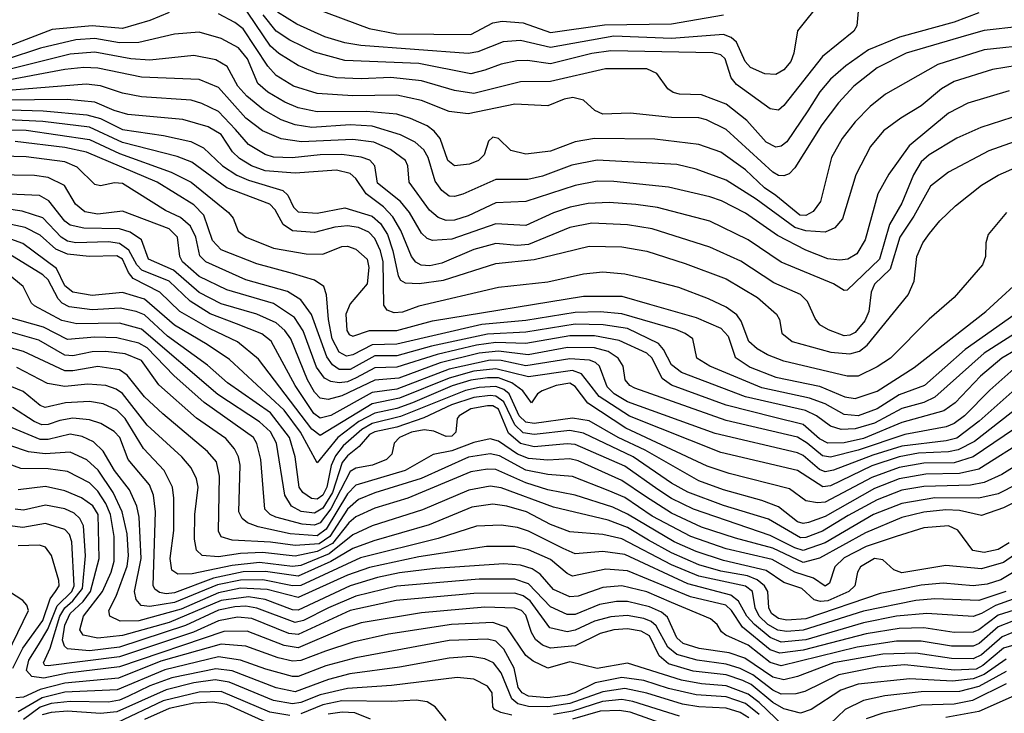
# Model space of a CAD drawing. Extents: x 997026 to 1115308, y 536381 to 619039.
# Tile 33 of 256: x 1015111 to 1018698, y 549311 to 551837. Entities that reach past the tile are written whole.
import ezdxf

# ---------------------------------------------------------------- set-up
doc = ezdxf.new("R2010")
doc.units = 0

msp = doc.modelspace()

# ---------------------------------------------------------------- linework, layer by layer
at = {"layer": '0CON20XD'}
for points in [[(1018605, 551862.5), (1018515, 551827.8), (1018316.5, 551773.5), (1018202.5, 551727.5), (1018120.2, 551669.8), (1018065, 551621.1), (1018025.7, 551575), (1017981.5, 551505), (1017905, 551392.7), (1017885, 551376.1), (1017865, 551373.2), (1017830.9, 551390.9), (1017759.8, 551469.8), (1017685, 551529.3), (1017595, 551564), (1017515, 551566), (1017492, 551572), (1017472.5, 551585), (1017431.4, 551641.4), (1017395, 551658.8), (1017245, 551658.1), (1017045, 551611.7), (1016935, 551611), (1016765, 551568.7), (1016695, 551579.8), (1016575.1, 551615.1), (1016462.7, 551627.3), (1016355, 551621.5), (1016265, 551625.2), (1016195, 551641.3), (1016125, 551670.4), (1016055, 551713.7), (1016025, 551741.5), (1015915, 551902.7)], [(1018032.9, 551907.1), (1017945, 551796.9), (1017931, 551715), (1017919.8, 551685), (1017895, 551655.3), (1017865, 551637.9), (1017825, 551640), (1017773.4, 551663.4), (1017754.1, 551685), (1017722.3, 551755), (1017702.7, 551772.7), (1017675, 551783), (1017485, 551768.3), (1017275, 551776.8), (1017045, 551735.7), (1016935, 551762), (1016872.7, 551757.3), (1016780.1, 551719.9), (1016745, 551714.5), (1016353.5, 551743.5), (1016295, 551753.2), (1016222.5, 551775), (1016120.8, 551820.8), (1016050.5, 551865)], [(1015655, 551863.5), (1015585.4, 551834.6), (1015485, 551805.1), (1015374.7, 551815.3), (1015228.8, 551801.2), (1015055, 551734.4), (1014936, 551716), (1014923.8, 551725), (1014903.1, 551795), (1014867.1, 551837.1), (1014815, 551873.2)], [(1018755, 551812.1), (1018625, 551797.5), (1018559.8, 551779.8), (1018340.5, 551715), (1018235, 551662.5), (1018150, 551595), (1018094.2, 551535), (1018032.9, 551455), (1017935, 551297.8), (1017914.2, 551275.8), (1017895, 551268.2), (1017875, 551270), (1017855, 551281.6), (1017685, 551437.6), (1017612.6, 551472.6), (1017585, 551479.3), (1017485, 551480.7), (1017335, 551496.5), (1017235, 551493.8), (1017206.4, 551506.4), (1017164.8, 551544.8), (1017125.7, 551554.3), (1017095, 551548), (1017035, 551523.1), (1016915, 551529.8), (1016745, 551493.9), (1016675, 551502.9), (1016575, 551542.5), (1016485, 551562.3), (1016325, 551560.4), (1016195, 551568.2), (1016108.2, 551595), (1016045, 551633.8), (1016015, 551668.4), (1015925, 551803.5), (1015895, 551827), (1015835, 551858.4)], [(1018165, 551868), (1018160, 551815), (1018149.5, 551795), (1018035, 551703.4), (1017895, 551525.4), (1017875, 551507.9), (1017845, 551513.1), (1017721.7, 551601.7), (1017703.1, 551625), (1017680.5, 551695), (1017665, 551708.9), (1017636.5, 551716.5), (1017265, 551723.7), (1017195.6, 551714.4), (1017045, 551676.7), (1016961.3, 551688.7), (1016922.5, 551687.5), (1016865, 551675.6), (1016805, 551654), (1016755, 551639.6), (1016565, 551678.2), (1016295, 551688.4), (1016185, 551719.3), (1016095, 551762.3), (1016045, 551795.2), (1015997.3, 551855)], [(1016185, 551879.4), (1016384.3, 551805), (1016485, 551786.2), (1016755, 551783.7), (1016834.6, 551825.4), (1016868.3, 551831.7), (1016945, 551825.4), (1017045, 551790.8), (1017241.4, 551818.6), (1017485, 551822.2), (1017675, 551854.8)], [(1018805, 551746.5), (1018625, 551728.1), (1018455.5, 551674.5), (1018265, 551566.6), (1018208.6, 551521.4), (1018154, 551465), (1018107.1, 551405), (1018068.4, 551335), (1018027.9, 551175), (1018001.4, 551138.6), (1017975, 551124.2), (1017953.2, 551125), (1017865, 551196.7), (1017823.7, 551225), (1017755, 551290.2), (1017665, 551354.8), (1017585, 551382.4), (1017425, 551401.7), (1017205, 551404.8), (1017135, 551392), (1017045, 551358.9), (1016955, 551348.1), (1016900.6, 551360.6), (1016855, 551404.2), (1016835, 551409.4), (1016818.6, 551395), (1016802.9, 551345), (1016782.9, 551325), (1016749.1, 551310.9), (1016695, 551305.3), (1016670.3, 551325), (1016643.1, 551405), (1016621.3, 551431.3), (1016595, 551450.7), (1016535, 551477.9), (1016485, 551492.7), (1016373.1, 551503.1), (1016195, 551501.6), (1016125, 551516.2), (1016076.6, 551536.6), (1016015, 551573), (1015978.7, 551605), (1015940.7, 551695), (1015908.1, 551735), (1015845, 551768.4), (1015765, 551792.2), (1015675, 551785.2), (1015545, 551754.8), (1015475, 551753.6), (1015385, 551769.2), (1015315, 551763.4), (1015186.8, 551733.2), (1014935, 551651.1)], [(1018745, 551670.2), (1018655, 551656.5), (1018515, 551612.6), (1018469.6, 551585), (1018395, 551524.1), (1018320.9, 551479.1), (1018257.5, 551432.5), (1018210.7, 551375), (1018157.2, 551272.8), (1018108.1, 551111.9), (1018080.2, 551079.8), (1018045, 551063.3), (1017975, 551068.5), (1017935, 551080), (1017793.5, 551183.5), (1017685, 551253), (1017575, 551292.6), (1017505, 551310), (1017215, 551325.6), (1017122, 551308), (1017015, 551267), (1016962.5, 551255), (1016845, 551254.8), (1016725, 551201.9), (1016695, 551192.8), (1016675, 551194.7), (1016649.3, 551215), (1016625, 551249.6), (1016598.4, 551335), (1016582.9, 551362.9), (1016551.2, 551391.2), (1016498, 551418), (1016395, 551449.5), (1016315, 551454.1), (1016175.1, 551445.1), (1016115, 551454.5), (1016063.2, 551473.2), (1015998.9, 551508.9), (1015938.8, 551558.8), (1015905.5, 551595), (1015866.3, 551666.3), (1015825, 551691.6), (1015745, 551706.5), (1015585, 551690.3), (1015515.5, 551694.5), (1015385, 551719.1), (1015295, 551711.6), (1015017.1, 551642.9)], [(1018715, 551578.3), (1018565, 551533.1), (1018495, 551497.4), (1018351.8, 551378.2), (1018276.7, 551275), (1018237.2, 551202.8), (1018191.2, 551035), (1018160, 550985), (1018128, 550965), (1018098.3, 550961.7), (1018055, 550966.7), (1017975, 550997.7), (1017871.5, 551051.5), (1017755, 551133), (1017667.8, 551177.8), (1017625, 551192.4), (1017475, 551227.3), (1017275, 551248.3), (1017215, 551249), (1017135, 551232.9), (1016955, 551174.8), (1016845, 551170.8), (1016745, 551122.9), (1016695, 551106.8), (1016665, 551105.5), (1016635, 551116.5), (1016604.1, 551144.1), (1016529.2, 551245), (1016524.7, 551305), (1016515.9, 551325), (1016461.3, 551365), (1016401.4, 551391.4), (1016325, 551400.6), (1016137.9, 551392.1), (1016063.7, 551403.7), (1015995, 551432), (1015935, 551478.7), (1015835, 551590.7), (1015765, 551619.6), (1015555, 551628.1), (1015395, 551660.9), (1015345, 551663), (1015275, 551655.4), (1015035, 551611)], [(1018725, 551481.6), (1018612.9, 551445), (1018525, 551406.4), (1018424.7, 551345), (1018395, 551319.2), (1018367.5, 551272.5), (1018325, 551169.2), (1018279.2, 551090.8), (1018242.6, 550965), (1018125, 550852.5), (1018115, 550850.8), (1018075.6, 550875.6), (1017885, 550954.3), (1017765, 551036.1), (1017625, 551103.8), (1017435, 551152.8), (1017355, 551163.7), (1017258.7, 551171.3), (1017182.4, 551167.6), (1017115.7, 551154.3), (1017055, 551133.3), (1016955, 551087.5), (1016845, 551093.3), (1016685, 551038), (1016615, 551033.2), (1016595, 551040.6), (1016575, 551059.3), (1016530.4, 551135), (1016497.7, 551175), (1016415, 551242), (1016404.1, 551305), (1016386.1, 551326.1), (1016355, 551336.8), (1016285, 551345.9), (1016205, 551345.6), (1016104, 551334), (1016035, 551336.2), (1016005, 551346.4), (1015945, 551383.2), (1015897.1, 551437.1), (1015835, 551502.6), (1015775, 551532.7), (1015735, 551544.8), (1015555, 551556.7), (1015485, 551569.4), (1015405, 551596.8), (1015352.7, 551602.7), (1015037.3, 551577.3)], [(1018775, 551407.5), (1018640.9, 551359.1), (1018495, 551282.4), (1018428.4, 551231.6), (1018368.5, 551121.5), (1018317.7, 551045), (1018281.7, 550928.3), (1018225.4, 550874.6), (1018212.8, 550845), (1018203.9, 550775), (1018189.2, 550740.8), (1018155, 550698.4), (1018135, 550688.1), (1018115, 550686.4), (1018057.1, 550707.1), (1018026.4, 550726.4), (1018009.4, 550749.4), (1017981, 550811), (1017955.8, 550835.8), (1017858.7, 550878.7), (1017738.4, 550958.4), (1017625, 551009.3), (1017415, 551075.6), (1017325, 551090.4), (1017195, 551096.7), (1017115, 551080.2), (1016965, 551018.6), (1016925, 551015.1), (1016845, 551021.8), (1016765, 551000), (1016649, 550951), (1016605, 550941), (1016573.6, 550943.6), (1016554.2, 550954.2), (1016538.1, 550975), (1016499.8, 551069.8), (1016469.7, 551119.7), (1016436, 551156), (1016373, 551203), (1016335, 551259), (1016315, 551276.6), (1016265, 551289.1), (1016115, 551278.4), (1016005, 551286.9), (1015955.9, 551305), (1015911.2, 551331.2), (1015886.4, 551356.4), (1015845, 551418.6), (1015797.5, 551447.5), (1015705, 551473.7), (1015505, 551492), (1015455, 551506.7), (1015385, 551536.4), (1015285, 551546.2), (1015044.7, 551544.7)], [(1015035, 551510), (1015195.9, 551505.9), (1015355, 551491.1), (1015405, 551477.5), (1015485, 551436.8), (1015635, 551416.1), (1015734.3, 551394.3), (1015780.5, 551370.5), (1015850.2, 551305), (1015901.5, 551271.5), (1015945, 551252.3), (1016070, 551215), (1016088.2, 551198.2), (1016109, 551155), (1016125, 551137.6), (1016195, 551132.2), (1016295, 551152.1), (1016395, 551122.3), (1016425.3, 551095.3), (1016450.4, 551055), (1016470.6, 550995), (1016490, 550905), (1016498.8, 550888.8), (1016515, 550879.1), (1016566, 550876), (1016655, 550888.2), (1016845, 550949.8), (1016985, 550963.3), (1017090.3, 550989.7), (1017185, 551012.4), (1017305, 551010.2), (1017395, 550994.8), (1017535, 550949), (1017685, 550893.9), (1017798.9, 550825), (1017868.5, 550765), (1017878.5, 550745), (1017887.5, 550695), (1017925, 550665.3), (1018066.3, 550626.3), (1018135, 550620.2), (1018169.9, 550630.1), (1018198, 550652), (1018348, 550835), (1018370, 550885), (1018378.6, 550975), (1018401.6, 551025), (1018425, 551058.5), (1018462.5, 551105), (1018520.3, 551159.7), (1018614.5, 551235), (1018675, 551270.8), (1018745, 551301.9)], [(1016258.8, 551081.2), (1016185, 551062.8), (1016105, 551067.9), (1016071.3, 551091.3), (1016041.5, 551145), (1016022.2, 551165), (1015865.4, 551225.4), (1015738.3, 551318.3), (1015685, 551338.5), (1015485, 551389.6), (1015365, 551446), (1015195, 551466.8), (1015045, 551473.4)], [(1015075, 551436.6), (1015135, 551434.7), (1015365, 551401.2), (1015475, 551350), (1015662.2, 551282.2), (1015735, 551245.2), (1015871.9, 551135), (1015888.6, 551115), (1015907, 551067), (1015935.6, 551045), (1016035, 551005.6), (1016154.5, 550984.5), (1016215, 550983.8), (1016285, 551010.9), (1016305, 551012.7), (1016335, 551002), (1016376.4, 550965), (1016382.6, 550935), (1016376.3, 550875), (1016315, 550802.3), (1016299.4, 550765), (1016302.2, 550705), (1016310.6, 550690.6), (1016324.8, 550684.8), (1016385, 550705.2), (1016485, 550705.4), (1016615, 550739.9), (1017165, 550830.3), (1017305, 550830.2), (1017405, 550800.8), (1017575, 550752.1), (1017665, 550713.9), (1017691.9, 550685), (1017717.7, 550607.7), (1017772, 550572), (1017865, 550535.2), (1018025, 550502.4), (1018116.3, 550463.7), (1018155, 550457), (1018235, 550484.1), (1018369.4, 550570.6), (1018630.7, 550775), (1018789.5, 550920.5)], [(1018815, 550819.2), (1018555, 550636.2), (1018406.5, 550505), (1018315, 550471.1), (1018235, 550419.4), (1018165, 550394.6), (1018115, 550399.3), (1018045, 550438.6), (1017988.3, 550458.3), (1017815, 550495.9), (1017624.6, 550575), (1017578.2, 550605), (1017562.7, 550675), (1017534.8, 550694.8), (1017501.5, 550708.5), (1017305, 550766), (1017225, 550773.6), (1017135, 550771.3), (1016955, 550742.2), (1016795, 550727.1), (1016485, 550655.6), (1016395, 550652.8), (1016325, 550616.1), (1016301.2, 550611.2), (1016275, 550626.6), (1016249.7, 550675), (1016236.5, 550745), (1016228.9, 550835), (1016218.5, 550865), (1016185, 550888.3), (1016105, 550913.3), (1015975, 550947.7), (1015845, 550998.5), (1015812.9, 551032.9), (1015781.5, 551125), (1015745, 551163.5), (1015611.3, 551245), (1015354.9, 551354.9), (1015275, 551372), (1015095, 551393.9)], [(1018779.1, 550720.9), (1018625, 550623.3), (1018445, 550461.9), (1018405, 550442.9), (1018325, 550421.4), (1018225, 550368), (1018155, 550346.7), (1018104.1, 550344.1), (1018065, 550356.8), (1018013.9, 550393.9), (1017973.4, 550413.4), (1017755, 550464.1), (1017522, 550552), (1017485, 550579.8), (1017456.5, 550636.5), (1017438.4, 550658.4), (1017325, 550712.1), (1017236.5, 550726.5), (1017135, 550728), (1016955, 550699.2), (1016815, 550692.4), (1016611.7, 550648.3), (1016485, 550613), (1016405, 550612.5), (1016315, 550563.8), (1016275, 550563.1), (1016250.1, 550580.1), (1016229.3, 550609.3), (1016173.6, 550763.6), (1016135, 550817.1), (1016087.1, 550847.1), (1015935, 550889.7), (1015789.1, 550955), (1015767.7, 550977.7), (1015753, 551045), (1015732.9, 551085), (1015696.8, 551116.8), (1015642.6, 551142.6), (1015485, 551240.9), (1015456.4, 551243.6), (1015405, 551232.2), (1015385, 551236.8), (1015320.8, 551300.8), (1015275, 551320), (1015135, 551338.2), (1015045, 551340.5)], [(1018838.6, 550691.4), (1018689.3, 550605), (1018611.2, 550538.8), (1018518.6, 550441.4), (1018477.8, 550412.2), (1018325, 550370.2), (1018185, 550312.5), (1018115, 550296), (1018055, 550294.9), (1018025, 550310.1), (1017965, 550363.1), (1017861.4, 550388.6), (1017685, 550433.8), (1017485.8, 550505.8), (1017450.9, 550530.9), (1017415, 550604.7), (1017395, 550622.3), (1017295, 550668.4), (1017205, 550685.5), (1017115, 550685.3), (1016955, 550657.5), (1016845, 550661.8), (1016775, 550652.1), (1016631.6, 550618.4), (1016485, 550571.4), (1016405, 550568.7), (1016337.3, 550532.7), (1016305, 550518.9), (1016275, 550514.6), (1016245, 550519.5), (1016221.6, 550531.6), (1016192.3, 550572.3), (1016143.5, 550703.5), (1016112.3, 550752.3), (1016035, 550804.2), (1015865, 550853.4), (1015765, 550902.3), (1015703.5, 550955), (1015693.8, 550975), (1015686.3, 551045), (1015655, 551075.5), (1015485, 551139.6), (1015395, 551129.1), (1015348.1, 551138.1), (1015314.7, 551165), (1015273.9, 551233.9), (1015215, 551262.8), (1015165, 551269.3), (1015015, 551271.9)], [(1018765.5, 550594.5), (1018645, 550488.1), (1018552.8, 550395), (1018515, 550366.1), (1018486, 550354), (1018335, 550326.4), (1018165, 550269.2), (1018065, 550244.1), (1018035, 550249.3), (1017979.7, 550295), (1017945, 550316.5), (1017685, 550377.3), (1017351.5, 550495), (1017333.2, 550505), (1017317.1, 550525), (1017309.3, 550575), (1017291.6, 550605), (1017255, 550628.7), (1017205, 550642.4), (1017106.4, 550643.6), (1016963.3, 550616.7), (1016855, 550629.7), (1016785, 550622.3), (1016642.6, 550587.4), (1016492, 550532), (1016405, 550524.7), (1016285, 550467.8), (1016234.4, 550454.4), (1016205, 550458.5), (1016185, 550480.2), (1016158.9, 550525), (1016099.1, 550675), (1016076.8, 550705), (1016045, 550733), (1015975.3, 550765.3), (1015845, 550802.3), (1015765, 550844.1), (1015670.7, 550925), (1015579.7, 550965), (1015554.2, 551035), (1015513.3, 551063.3), (1015475, 551076), (1015345, 551078.4), (1015295, 551088.5), (1015275, 551104), (1015217.4, 551177.4), (1015183.3, 551196.7), (1014935, 551207.8)], [(1018737.9, 550492.1), (1018606.7, 550375), (1018525, 550313.5), (1018486.6, 550303.4), (1018325, 550284.4), (1018218.6, 550251.4), (1018075, 550196.2), (1018045, 550190.9), (1018025, 550199), (1017965, 550249.9), (1017945, 550259.7), (1017645, 550330.6), (1017325, 550445.4), (1017276.7, 550475), (1017250.5, 550500.5), (1017222.6, 550575), (1017208.6, 550588.6), (1017187, 550597), (1017115, 550602.6), (1016955, 550576.3), (1016865, 550596.4), (1016825, 550597.3), (1016675.3, 550564.7), (1016485, 550491.9), (1016395, 550478.9), (1016245, 550395.4), (1016205, 550385.5), (1016183, 550403), (1016114.9, 550505), (1016026.9, 550666.9), (1015992.6, 550692.6), (1015900.2, 550729.8), (1015805, 550766), (1015731.8, 550811.8), (1015655, 550885.4), (1015555.6, 550925.6), (1015537.4, 550945), (1015508.4, 550998.4), (1015475, 551022.4), (1015435, 551027.7), (1015315, 551024.9), (1015285, 551030.5), (1015261.5, 551045), (1015195, 551115.9), (1015119.8, 551139.8), (1014935, 551166.8)], [(1018705.6, 551135), (1018638.9, 551055), (1018630.5, 551025), (1018629.5, 550975), (1018617.8, 550945), (1018515.5, 550825), (1018423.9, 550746.1), (1018282.9, 550605), (1018235, 550572.7), (1018165, 550539.2), (1018125, 550538.7), (1017895, 550593.4), (1017835, 550616.5), (1017797.9, 550637.9), (1017767.5, 550665), (1017739.2, 550739.2), (1017722.9, 550762.9), (1017685, 550790.8), (1017620.8, 550820.8), (1017512.2, 550862.2), (1017395, 550892.6), (1017315, 550910.2), (1017235, 550917.9), (1017165, 550910.2), (1017035, 550881.3), (1016855, 550862.4), (1016565, 550793.7), (1016505, 550772.5), (1016475, 550769.4), (1016449.8, 550779.8), (1016437.2, 550797.3), (1016435.3, 550955), (1016425.6, 550995.6), (1016405, 551039.8), (1016382.9, 551062.9), (1016345, 551080.4), (1016305, 551087), (1016258.8, 551081.2)], [(1018888.8, 550535), (1018684.4, 550375), (1018589, 550301), (1018529.8, 550270.2), (1018495, 550263.1), (1018385, 550257.9), (1018315, 550244.9), (1018215, 550211.8), (1018065, 550140), (1018036.2, 550136.2), (1017945, 550195.9), (1017665, 550261.5), (1017332.9, 550392.9), (1017221.6, 550465), (1017183.9, 550513.9), (1017157, 550547), (1017125, 550559.5), (1016965, 550537.1), (1016845, 550566), (1016765, 550557.2), (1016675, 550532.1), (1016495, 550459.3), (1016395, 550438.6), (1016205, 550322.6), (1016175, 550346.5), (1015981.1, 550601.1), (1015904.1, 550664.1), (1015805, 550711.5), (1015694.9, 550774.9), (1015621.1, 550845), (1015524.9, 550894.9), (1015507.1, 550917.1), (1015485.4, 550965), (1015465, 550977.4), (1015364.5, 550974.5), (1015285, 550983.3), (1015242.1, 551002.1), (1015185, 551052.7), (1015130.5, 551080.5), (1014938, 551122)], [(1018735, 550347.7), (1018585, 550244.9), (1018515, 550223.8), (1018405, 550221.9), (1018315, 550205.9), (1018215, 550169.5), (1018045, 550079.9), (1018017.1, 550077.1), (1017975.2, 550085.2), (1017915, 550128.3), (1017695, 550184.8), (1017615, 550211.5), (1017319.2, 550349.2), (1017180.9, 550440.9), (1017135, 550501.3), (1017115, 550513.4), (1017065.6, 550505), (1017014.3, 550485), (1016997.1, 550475), (1016975, 550442), (1016944.3, 550485), (1016904.1, 550514.1), (1016855, 550532.8), (1016815, 550533.3), (1016755, 550523.8), (1016686.7, 550503.3), (1016541.4, 550441.4), (1016485, 550421.6), (1016405, 550404.4), (1016346.2, 550373.8), (1016269.9, 550315), (1016195, 550223.3), (1016133.9, 550335), (1016074.9, 550415), (1015875, 550599.1), (1015794.4, 550654.4), (1015674.3, 550725), (1015565, 550819.3), (1015485, 550844.2), (1015375, 550832.9), (1015305, 550844.5), (1015275, 550867.6), (1015245, 550931.7), (1015122.7, 551022.7), (1015033.7, 551053.7)], [(1018786, 550314), (1018605, 550200.3), (1018535, 550184), (1018411.4, 550181.4), (1018314.8, 550165.2), (1018225, 550130.1), (1018045, 550027.6), (1017985, 550005.9), (1017965, 550002.4), (1017945, 550008.6), (1017875, 550063.4), (1017815, 550086.1), (1017674.9, 550124.9), (1017585, 550158.1), (1017389.7, 550269.7), (1017291.1, 550315), (1017186, 550376), (1017125, 550386), (1016985, 550366.7), (1016955, 550371.1), (1016930.8, 550395), (1016894.3, 550474.3), (1016875, 550490.3), (1016845, 550501.5), (1016785, 550497.3), (1016735, 550486.2), (1016498.2, 550391.8), (1016395, 550366.2), (1016356.8, 550345), (1016289.1, 550285), (1016260.9, 550249.1), (1016246, 550214), (1016229.8, 550135), (1016215, 550105.7), (1016195, 550090.5), (1016173.6, 550093.6), (1016142.5, 550115), (1016129.3, 550135), (1016114.9, 550244.9), (1016094.4, 550315), (1016025, 550405.5), (1015867.8, 550515), (1015795, 550579.6), (1015649, 550685), (1015565, 550762.2), (1015535, 550774.9), (1015476.9, 550786.9), (1015375, 550780), (1015291.6, 550791.6), (1015265.7, 550805), (1015250.6, 550820.6), (1015215, 550890.2), (1015195, 550908.1), (1015075, 550981.9)], [(1018837.5, 550272.5), (1018688.8, 550181.2), (1018625, 550152), (1018575, 550142.1), (1018405, 550137.6), (1018325, 550124.2), (1018235, 550088.6), (1018128.8, 550031.2), (1018035, 549973.9), (1017975, 549951.2), (1017955, 549950.6), (1017838.3, 550018.3), (1017675, 550067.7), (1017545, 550116.6), (1017485, 550149.3), (1017345.4, 550245.4), (1017165, 550331.1), (1017115, 550341.2), (1016985, 550326.1), (1016945, 550332.6), (1016915, 550361.8), (1016875, 550444.9), (1016845.9, 550465.9), (1016825, 550468.7), (1016765, 550460.7), (1016684.1, 550434.1), (1016583.1, 550386.9), (1016485, 550353.7), (1016405, 550336.5), (1016385, 550325.9), (1016347.7, 550282.3), (1016305, 550248.5), (1016285.2, 550224.8), (1016249.9, 550115), (1016215, 550058.4), (1016185, 550040.5), (1016136.6, 550046.6), (1016101.6, 550065), (1016076.5, 550105), (1016046.9, 550295), (1016025, 550336.7), (1015985, 550372.8), (1015832.2, 550472.2), (1015555, 550710.6), (1015475, 550732.2), (1015319.4, 550729.4), (1015265, 550741.5), (1015165.3, 550795.3), (1015154.4, 550805), (1015123.6, 550865), (1015055, 550921)], [(1018744.7, 550145), (1018675, 550110.9), (1018605, 550094.1), (1018445, 550095.8), (1018325, 550075.6), (1018221.8, 550035), (1018045, 549932.2), (1017965, 549904.5), (1017935, 549913.2), (1017845, 549959.1), (1017565, 550054.1), (1017485, 550093.6), (1017435.7, 550125.8), (1017315, 550211.5), (1017135, 550289.6), (1017105, 550293), (1016985, 550281.9), (1016935, 550293.2), (1016891.6, 550331.6), (1016855, 550418.9), (1016835, 550430.8), (1016815, 550431.3), (1016755, 550419.7), (1016711.4, 550395), (1016704.7, 550384.7), (1016700.3, 550335), (1016685, 550320.7), (1016665, 550319.3), (1016619.1, 550339.1), (1016585, 550343.7), (1016538.7, 550335), (1016494.1, 550315), (1016475.4, 550295), (1016467.1, 550255), (1016447.5, 550235), (1016395.6, 550214.4), (1016335, 550203.9), (1016315, 550192.3), (1016245, 550055.8), (1016205.6, 550004.4), (1016185, 549996), (1016139.9, 549999.9), (1016044.6, 550025), (1016023.4, 550035), (1016004.1, 550055), (1015989.1, 550235), (1015975, 550293.1), (1015963, 550315), (1015783.1, 550443.1), (1015671.9, 550541.9), (1015575, 550642.2), (1015545, 550659.5), (1015465, 550678.2), (1015385, 550680.9), (1015285, 550673), (1015197.3, 550717.3), (1015072.1, 550752.1)], [(1018818.8, 550121.2), (1018695, 550058.8), (1018615, 550031.1), (1018535, 550049.7), (1018485, 550052.5), (1018405, 550044.1), (1018325, 550023.7), (1018191.9, 549968.1), (1018025, 549876.4), (1017965, 549860.4), (1017855, 549912.7), (1017718.6, 549948.6), (1017595, 549989.3), (1017485, 550040.5), (1017390.7, 550100.8), (1017305, 550158.7), (1017145, 550230), (1017115, 550237.7), (1017035, 550233), (1016965, 550238.7), (1016924.5, 550254.5), (1016855, 550302.1), (1016825, 550310.5), (1016765, 550297.4), (1016685, 550267.4), (1016616.8, 550253.2), (1016515.3, 550195), (1016335, 550142.1), (1016305, 550110.4), (1016227.8, 549982.2), (1016195, 549957.2), (1016096.7, 549965), (1015980.1, 549990.1), (1015941.1, 550005), (1015921.1, 550021.1), (1015908.9, 550045), (1015914, 550215), (1015908.5, 550245), (1015894, 550274), (1015861.5, 550311.5), (1015755, 550386.5), (1015617.9, 550507.9), (1015555, 550595.6), (1015495, 550619.7), (1015425, 550628.5), (1015375, 550627.8), (1015305, 550612.9), (1015275, 550615.5), (1015180.5, 550670.5), (1015045, 550708.4)], [(1018715, 549931.7), (1018675, 549907.5), (1018625, 549897.1), (1018583.7, 549903.7), (1018528.3, 549978.3), (1018495, 549993.8), (1018405, 549986), (1018303.5, 549955), (1018195, 549918.1), (1018115, 549877.7), (1018080.6, 549845), (1018061.5, 549785), (1018045, 549774.2), (1018002.8, 549802.8), (1017935, 549824.9), (1017851.7, 549871.7), (1017685, 549909.9), (1017555.8, 549955), (1017415, 550029.2), (1017315, 550097), (1017255, 550122.6), (1017125, 550173.5), (1017035, 550180.5), (1016955, 550196.4), (1016858.6, 550248.6), (1016825, 550256.2), (1016746.5, 550243.5), (1016573.3, 550166.7), (1016405, 550114.6), (1016345, 550089.7), (1016305, 550055.1), (1016240.3, 549955), (1016201.4, 549928.6), (1016115, 549921.6), (1016025, 549934.9), (1015885, 549941.3), (1015845, 549953.4), (1015834.8, 549974.8), (1015839, 550175), (1015827.5, 550227.5), (1015794.7, 550265), (1015632.2, 550402.2), (1015565, 550463.9), (1015502.6, 550542.6), (1015475, 550561.9), (1015395, 550573.9), (1015305, 550557.8), (1015275, 550558.2), (1015125, 550628.6), (1014958.5, 550675)], [(1018775, 549916.2), (1018695, 549860.3), (1018615, 549837.3), (1018485, 549849.2), (1018325, 549822.7), (1018295, 549833), (1018255, 549869.6), (1018225, 549874.4), (1018174.1, 549845), (1018163.1, 549825), (1018153.1, 549775), (1018131.9, 549755), (1018055, 549720.6), (1018028.3, 549718.3), (1018005, 549724.8), (1017960.6, 549765), (1017895, 549787.9), (1017830.5, 549830.5), (1017675, 549867.3), (1017575, 549900.3), (1017495, 549936), (1017325, 550036.7), (1017271.9, 550061.9), (1017135, 550106.1), (1017035, 550125.1), (1016955, 550149.9), (1016845, 550198.4), (1016815, 550200.3), (1016755, 550190), (1016525.3, 550094.7), (1016405, 550058), (1016335, 550026.3), (1016310.5, 550005), (1016250, 549930), (1016195, 549899.7), (1016115, 549883), (1015995, 549896.8), (1015915, 549893.3), (1015835, 549881.3), (1015775.7, 549885.7), (1015755.4, 549905), (1015747.7, 549945), (1015748.8, 550035), (1015761.3, 550135), (1015755.2, 550165.2), (1015735.5, 550205.5), (1015701.9, 550245), (1015575, 550360.2), (1015485, 550476.3), (1015462, 550492), (1015425, 550504.8), (1015359.4, 550509.4), (1015275, 550501.3), (1015212.5, 550512.5), (1015100.1, 550570.1)], [(1018795, 549863), (1018685, 549796.6), (1018635, 549781.8), (1018585, 549775.7), (1018475, 549785.1), (1018395, 549778.2), (1018245, 549747.1), (1017975, 549654.5), (1017905, 549649.9), (1017875, 549655.9), (1017849.5, 549675), (1017840.1, 549695), (1017836.1, 549755), (1017824.8, 549775), (1017797.6, 549797.6), (1017762.1, 549812.1), (1017665, 549828.6), (1017585, 549852.1), (1017485, 549895.8), (1017401.5, 549941.5), (1017325, 549987.8), (1017255, 550014), (1017055, 550061.2), (1016865, 550132), (1016825, 550137.7), (1016746.6, 550123.4), (1016578.1, 550051.9), (1016395, 549994.2), (1016325, 549960.7), (1016238.3, 549891.7), (1016135, 549849.7), (1016105, 549845.6), (1015985, 549860.5), (1015885, 549849.7), (1015739, 549819), (1015687.6, 549817.6), (1015665, 549832.1), (1015658.9, 549875), (1015672.6, 549977.4), (1015672.8, 550095), (1015667, 550135), (1015637.2, 550195), (1015561.9, 550275), (1015495.5, 550385), (1015465, 550415.6), (1015415, 550437.7), (1015365, 550446.1), (1015278.1, 550441.9), (1015204, 550425), (1015185, 550432.5), (1015123.1, 550483.1), (1015055, 550511.5)], [(1018703.2, 549755), (1018605, 549722.2), (1018445, 549727.9), (1018375, 549721.9), (1018185, 549682.7), (1017965, 549613.2), (1017905, 549608.9), (1017873.3, 549613.3), (1017836.3, 549635), (1017804.4, 549665), (1017789.7, 549695), (1017780.5, 549755), (1017755, 549774.6), (1017585, 549809.9), (1017485, 549851.3), (1017305, 549946.2), (1017235, 549962.4), (1017115, 549971.7), (1017045, 549999), (1016956.8, 550045), (1016885, 550066), (1016835, 550072.2), (1016757.7, 550062.3), (1016602.1, 549997.9), (1016400.5, 549939.5), (1016325, 549911.6), (1016245, 549864.1), (1016125, 549811), (1016006.9, 549826.9), (1015925, 549825.7), (1015816.6, 549803.4), (1015675, 549749.7), (1015645, 549746.2), (1015620.8, 549750.8), (1015602.9, 549762.9), (1015597, 549777), (1015605.5, 550045), (1015598.4, 550105), (1015583.6, 550143.6), (1015506.6, 550235), (1015475.6, 550315), (1015455, 550337.4), (1015406.7, 550366.7), (1015365, 550379.8), (1015305, 550385.7), (1015257.7, 550377.7), (1015215, 550362.9), (1015192.1, 550362.1), (1015163.5, 550373.5), (1015085, 550424.4)], [(1018795, 549749.4), (1018666, 549704), (1018614.3, 549675), (1018584, 549664), (1018415, 549674.1), (1018305, 549664.2), (1018185, 549640.1), (1017975, 549578.7), (1017885, 549570.1), (1017845, 549587), (1017787.3, 549635), (1017759.7, 549665), (1017729.9, 549719.9), (1017701.1, 549741.1), (1017545, 549782.8), (1017315, 549889.7), (1017235, 549900.8), (1017135, 549891.9), (1017090.8, 549910.8), (1016965, 549974.1), (1016925, 549987.4), (1016865, 549996), (1016775, 549992.2), (1016635, 549947.2), (1016352.7, 549877.3), (1016135, 549776.6), (1016105, 549774.9), (1015996.5, 549796.5), (1015915, 549795.6), (1015831.6, 549778.4), (1015674.9, 549714.9), (1015585, 549700), (1015553.2, 549703.2), (1015535.2, 549725.2), (1015528.7, 549755), (1015553.9, 549875), (1015545.7, 550025), (1015537.5, 550065), (1015511.5, 550125), (1015456.7, 550195), (1015415, 550265.9), (1015379.7, 550299.7), (1015339, 550319), (1015295, 550328.1), (1015215, 550307.9), (1015185, 550307.9), (1014995, 550386.8)], [(1018753.2, 549693.2), (1018675, 549668.9), (1018605, 549614.9), (1018585, 549606.8), (1018515, 549605.1), (1018405, 549621.8), (1018315, 549620), (1018195, 549600.5), (1017965, 549540.8), (1017879.5, 549529.5), (1017845, 549542.6), (1017744.6, 549624.6), (1017704.6, 549685), (1017683, 549705), (1017555, 549735.1), (1017325, 549830.3), (1017246.2, 549836.2), (1017125, 549810.7), (1017105, 549819.8), (1017045, 549871), (1016965, 549906.8), (1016915, 549918.8), (1016812, 549918), (1016565, 549880.9), (1016385, 549842.4), (1016305, 549814.7), (1016125, 549732.4), (1016011.9, 549761.9), (1015915, 549766.7), (1015835, 549749.8), (1015699.3, 549690.7), (1015545, 549647.5), (1015476.5, 549646.5), (1015439.7, 549665), (1015435.2, 549685), (1015462.8, 549737.2), (1015502.8, 549847.2), (1015507.4, 549885), (1015503, 549965), (1015483.9, 550045), (1015451.4, 550115), (1015396.9, 550196.9), (1015355, 550234.4), (1015295, 550261.7), (1015203.8, 550256.2), (1015143.6, 550263.6), (1014945, 550330)], [(1018725, 549645.9), (1018675, 549625.6), (1018606.7, 549565), (1018585, 549555.6), (1018505, 549555.4), (1018395, 549574), (1018305, 549573.8), (1018162, 549552), (1017885, 549483.7), (1017845, 549495.6), (1017765, 549558.6), (1017683.5, 549595), (1017667.3, 549607.3), (1017652, 549635), (1017628, 549655), (1017485.1, 549715.1), (1017395, 549752.8), (1017305, 549775.2), (1017235, 549768.7), (1017145, 549737.4), (1017114.6, 549734.6), (1017055, 549762.3), (1017007.4, 549817.4), (1016977.6, 549837.6), (1016935, 549851.1), (1016875, 549855.5), (1016625, 549838.1), (1016495, 549822.1), (1016415, 549805.6), (1016315, 549775.1), (1016125, 549686.5), (1016105, 549687.8), (1016005.7, 549725.7), (1015944.7, 549735.3), (1015845, 549721.6), (1015655, 549642.3), (1015485, 549594.7), (1015395, 549585.2), (1015342.5, 549595), (1015330.3, 549615), (1015343.2, 549665), (1015412.6, 549755), (1015444.3, 549825), (1015455.4, 549865), (1015455.6, 549955), (1015441.6, 550035), (1015424.9, 550075), (1015395, 550120.2), (1015365, 550150.2), (1015285, 550192), (1015215, 550200.9), (1015115, 550202.1), (1014975, 550253.4)], [(1018725, 549604.3), (1018690, 549590), (1018615, 549524.2), (1018585, 549509.7), (1018505, 549510.8), (1018375, 549530.2), (1018255.8, 549525.8), (1018075, 549494.2), (1017944.5, 549445), (1017895, 549432.6), (1017855, 549442.7), (1017752.3, 549512.3), (1017695, 549531.5), (1017586.7, 549546.7), (1017528.2, 549565), (1017505, 549585.9), (1017471.1, 549661.1), (1017448.9, 549678.9), (1017405, 549698.5), (1017325, 549717.6), (1017285, 549717.6), (1017223.4, 549706.7), (1017135, 549670.6), (1017105, 549670.6), (1017045, 549698.6), (1016965, 549782.7), (1016915, 549799.7), (1016785, 549799.1), (1016485, 549774.2), (1016335, 549737.6), (1016236.5, 549695), (1016145, 549648.9), (1016115, 549641.8), (1015975, 549694.3), (1015935, 549701.1), (1015895, 549699), (1015835, 549686.6), (1015715, 549630.9), (1015475, 549551.8), (1015365, 549538.7), (1015285.5, 549545.5), (1015274.6, 549555), (1015266.9, 549576.9), (1015275, 549631.7), (1015295.3, 549675), (1015341.6, 549718.4), (1015369, 549755), (1015400, 549875), (1015397.4, 550035), (1015377, 550067), (1015335.8, 550095.8), (1015275, 550121), (1015205, 550137.2), (1015105, 550125.2)], [(1018784.1, 549574.1), (1018695, 549547.8), (1018620.1, 549485), (1018595, 549471.6), (1018515, 549467.9), (1018335, 549487.4), (1018235, 549479.6), (1018095, 549450.7), (1017970.9, 549390.9), (1017938.5, 549381.5), (1017885, 549381.2), (1017855, 549395.6), (1017781.5, 549451.5), (1017735, 549473.7), (1017685, 549490.3), (1017578.9, 549505), (1017505.2, 549525.2), (1017472.3, 549552.3), (1017429.6, 549629.6), (1017411.7, 549645), (1017385, 549655.8), (1017323.4, 549666.6), (1017265, 549662.1), (1017205, 549646.2), (1017135, 549613.2), (1017105, 549607.9), (1017042.1, 549622.1), (1016970.5, 549720.5), (1016945, 549738.8), (1016915, 549748), (1016765, 549747), (1016481.9, 549721.9), (1016315, 549685.6), (1016125, 549597.4), (1016091.3, 549601.3), (1015956.4, 549656.4), (1015905, 549661.5), (1015835, 549648.2), (1015743.6, 549606.4), (1015475, 549516.5), (1015215, 549483.4), (1015203.1, 549485), (1015198.2, 549495), (1015221.8, 549548.2), (1015257.7, 549665), (1015275, 549694.9), (1015305, 549721), (1015339.9, 549765), (1015351.2, 549885), (1015343.3, 549993.3), (1015330.5, 550020.5), (1015309.4, 550039.4), (1015275, 550055.2), (1015205, 550069.5), (1015125, 550051.4), (1015095, 550054.5)], [(1018705, 549507.8), (1018625, 549452), (1018585, 549436.7), (1018508.6, 549428.6), (1018353.4, 549436.6), (1018165, 549417.2), (1018102, 549395), (1017994.6, 549325.4), (1017955, 549311), (1017895, 549326.8), (1017855, 549349.8), (1017775.3, 549415.3), (1017745, 549430.9), (1017685, 549450.7), (1017564.7, 549464.7), (1017475, 549490.8), (1017439.9, 549520), (1017405, 549593.6), (1017375, 549610.3), (1017325, 549619), (1017274.8, 549614.8), (1017225, 549601.4), (1017135, 549557.1), (1017045, 549548.4), (1017015, 549559.5), (1016990.3, 549580.3), (1016975.1, 549605.1), (1016955, 549668.1), (1016938.4, 549685), (1016915, 549694.5), (1016805, 549697.4), (1016575, 549677.4), (1016355, 549641), (1016285, 549618), (1016125, 549549.9), (1016075, 549558.4), (1015940.1, 549609.9), (1015855, 549609.4), (1015475, 549480.5), (1015285, 549456.8), (1015198.5, 549438.5), (1015154.8, 549444.8), (1015136.3, 549466.3), (1015143.9, 549505), (1015179.3, 549560.7), (1015213.1, 549616.9), (1015247.7, 549702.3), (1015301.4, 549755), (1015309.7, 549775), (1015301.1, 549935), (1015292.3, 549962.3), (1015275, 549980.8), (1015205, 550002.6), (1015122, 549988), (1015075, 549993.9)], [(1015085.8, 549475), (1015121.9, 549548.1), (1015195, 549648.8), (1015221.8, 549728.2), (1015241, 549755), (1015254.7, 549775), (1015253.4, 549795), (1015226.3, 549886.3), (1015205, 549916.1), (1015183.5, 549923.5), (1015105, 549920.6)], [(1015065.2, 549524.8), (1015142.8, 549685), (1015136.5, 549705), (1015122.1, 549722.1), (1015049.4, 549769.4)], [(1017895, 549263.8), (1017805, 549350.4), (1017765, 549381), (1017685, 549411.3), (1017595, 549418), (1017521.5, 549431.5), (1017325, 549493), (1017215, 549474.3), (1017115, 549498.5), (1017035, 549475.4), (1016981.4, 549501.3), (1016955, 549521.9), (1016885, 549623), (1016835, 549641.5), (1016684.5, 549634.5), (1016455, 549598.7), (1016325, 549570.3), (1016225, 549537.4), (1016135, 549503.4), (1016105, 549500.6), (1016052.8, 549512.8), (1015935, 549555.4), (1015845, 549562.6), (1015625, 549500.8), (1015471.2, 549438.8), (1015275, 549421.2), (1015185, 549397.5), (1015125, 549369.2), (1015097, 549367)], [(1017805, 549306.3), (1017755, 549346.3), (1017685, 549371), (1017575, 549378.6), (1017475, 549401.8), (1017385, 549430.4), (1017305, 549441.5), (1017207.6, 549422.4), (1017133.3, 549385), (1017105, 549376.9), (1017035, 549367.7), (1016965, 549373.1), (1016941.2, 549385), (1016926.4, 549405), (1016912.6, 549475), (1016875, 549544.3), (1016845, 549573.7), (1016815, 549580.8), (1016675, 549575.7), (1016335, 549513.4), (1016226.5, 549483.5), (1016125, 549445.2), (1016105, 549444.8), (1016008, 549472), (1015915.1, 549505.1), (1015835, 549516.7), (1015640.2, 549469.8), (1015466.5, 549396.5), (1015275, 549387.5), (1015192.3, 549367.7), (1015105, 549316.7)], [(1017767.5, 549295), (1017735, 549313.3), (1017685, 549329.8), (1017585, 549334.5), (1017525, 549343.8), (1017395, 549384.4), (1017315, 549401.6), (1017235, 549389.5), (1017115, 549346.8), (1017035.1, 549335.1), (1016964.7, 549335.3), (1016925.8, 549345), (1016903.5, 549363.5), (1016865, 549458.2), (1016836.8, 549495), (1016805, 549509.8), (1016755, 549518.4), (1016675, 549512.2), (1016495, 549479), (1016314.2, 549454.2), (1016236.5, 549433.5), (1016115, 549388.6), (1016045, 549404.3), (1015885.1, 549465.1), (1015825, 549473.1), (1015665, 549440.4), (1015585, 549410.8), (1015505, 549371.7), (1015475, 549358.5), (1015435, 549352.1), (1015295, 549354.4), (1015225, 549346.2), (1015185, 549333), (1015125, 549288.6)], [(1018705, 549463.1), (1018605, 549408.5), (1018535, 549390.6), (1018395, 549389.4), (1018262, 549375), (1018185, 549357.8), (1018118.4, 549325), (1018033.8, 549245)], [(1016904.2, 549304.2), (1016863.4, 549313.4), (1016841.2, 549325), (1016834.6, 549335), (1016831.6, 549385), (1016815, 549410), (1016765, 549434.7), (1016705, 549441.5), (1016465, 549411.8), (1016305, 549400.9), (1016205, 549377.8), (1016135, 549350.1), (1016105, 549344.9), (1016035, 549357.3), (1015874.3, 549424.3), (1015822.8, 549432.8), (1015745, 549421.9), (1015645, 549396.4), (1015465, 549316.1), (1015405, 549310.5), (1015285, 549318.7), (1015225, 549314.2), (1015193.4, 549305)], [(1018705, 549418.3), (1018581.9, 549358.1), (1018515, 549343.8), (1018395, 549340.9), (1018255, 549311.5), (1018195, 549290.5)], [(1016095, 549303.3), (1016021.6, 549315), (1015845, 549390.3), (1015765, 549388.1), (1015633.4, 549356.6), (1015465, 549275.7)], [(1018745, 549380), (1018605, 549317.1), (1018485.4, 549295.4)], [(1016008.1, 549278.1), (1015865, 549342.6), (1015815, 549351.9), (1015745, 549347.5), (1015655, 549327.9), (1015565, 549288.8)], [(1016665, 549284.7), (1016624.7, 549335), (1016595, 549352.8), (1016555, 549358.9), (1016465, 549354.3), (1016285, 549356.1), (1016215, 549342.4), (1016135, 549309.3)], [(1017515, 549300.2), (1017344.2, 549354.2), (1017305, 549360.8), (1017234, 549354), (1017125, 549319), (1017055, 549306.3)], [(1016389.4, 549289.4), (1016332.3, 549312.3), (1016285.1, 549314.9), (1016235, 549308.3)], [(1017495, 549258.1), (1017335, 549314.7), (1017295, 549321.4), (1017225, 549318.3), (1017125, 549289)]]:
    msp.add_lwpolyline(points, dxfattribs=at)

doc.saveas('drawing.dxf')
